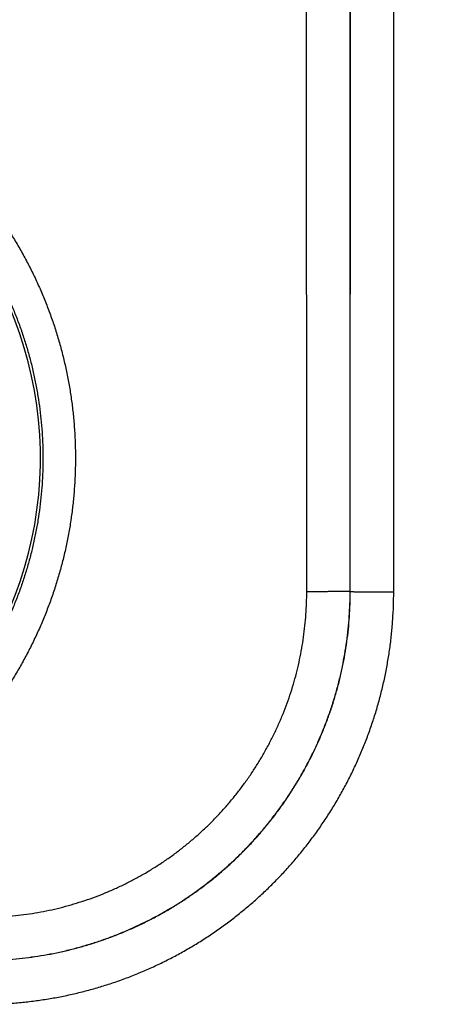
# Model space of a CAD drawing. Header units: inches. Extents: x 0 to 34, y 0 to 22.
# Tile 7 of 112: x 19.018 to 19.212, y 7.685 to 8.138. Entities that reach past the tile are written whole.
import ezdxf

# ---------------------------------------------------------------- set-up
doc = ezdxf.new("R2010")
doc.units = ezdxf.units.IN
doc.header["$LTSCALE"] = 1.87
doc.header["$MEASUREMENT"] = 0
doc.layers.get('0').update_dxf_attribs({"linetype": 'CONTINUOUS'})
doc.layers.add('DIMENSIONS', color=7, linetype='CONTINUOUS')
doc.styles.get("Standard").update_dxf_attribs({"font": 'txt', "width": 0.8})
doc.dimstyles.new('DIMSTYLE_1', dxfattribs={"dimtxt": 0.125, "dimasz": 0.18, "dimexe": 0.18, "dimexo": 0.0625, "dimgap": 0.09, "dimtad": 0, "dimtih": 1, "dimtoh": 1, "dimdec": 3, "dimzin": 4, "dimdsep": 46, "dimtxsty": 'STANDARD', "dimblk": '_FILLED', "dimblk1": '_FILLED', "dimblk2": '_FILLED', "dimcen": 0.09, "dimadec": 0, "dimazin": 0, "dimtp": 0.01, "dimtm": 0.01, "dimtfac": 1, "dimtdec": 3, "dimtofl": 0, "dimtmove": 0, "dimatfit": 3, "dimldrblk": '_FILLED', "dimfxl": 1, "dimtolj": 1, "dimtzin": 4, "dimarcsym": 0})

# ---------------------------------------------------------------- blocks, each defined once
blk = doc.blocks.new('_FILLED')
at = {"color": 0, "linetype": 'BYBLOCK'}
blk.add_solid([(0, 0), (-1, 0.1736111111), (-1, -0.1736111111)], dxfattribs=at)
blk = doc.blocks.new('*D11')
at = {"layer": 'DIMENSIONS', "color": 2, "linetype": 'CONTINUOUS'}
for p, q in [((18.2331158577, 8.1746177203), (18.2331158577, 9.3550522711)), ((26.1134462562, 7.9905814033), (26.1134462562, 9.3550522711)), ((18.2331158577, 9.2300522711), (21.415294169, 9.2300522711)), ((26.1134462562, 9.2300522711), (22.965294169, 9.2300522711))]:
    blk.add_line(p, q, dxfattribs=at)
at = {"layer": 'DIMENSIONS', "color": 2, "linetype": 'CONTINUOUS', "xscale": 0.18, "yscale": 0.18, "zscale": 0.18, "rotation": 180}
blk.add_blockref('_FILLED', (18.2331158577, 9.2300522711), dxfattribs=at)
at = {"layer": 'DIMENSIONS', "color": 2, "linetype": 'CONTINUOUS', "xscale": 0.18, "yscale": 0.18, "zscale": 0.18}
blk.add_blockref('_FILLED', (26.1134462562, 9.2300522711), dxfattribs=at)
at = {"layer": 'DIMENSIONS', "color": 2, "linetype": 'CONTINUOUS', "width": 0.8}
for s, p in [('[', (22.102794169, 9.1675522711)), (']', (22.802794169, 9.1675522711)), ('7.880', (21.477794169, 9.1675522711)), ('200.16', (22.202794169, 9.1675522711))]:
    blk.add_text(s, height=0.125, dxfattribs=at).set_placement(p)

msp = doc.modelspace()

# ---------------------------------------------------------------- linework, layer by layer
at = {"color": 7, "linetype": 'CONTINUOUS'}
for p, q in [((19.1708488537, 7.8746237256), (19.1709364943, 8.4499649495)), ((19.1908458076, 7.8744491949), (19.1909334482, 8.4497904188)), ((19.1507664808, 7.8745346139), (19.1506848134, 8.4106630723)), ((19.1707634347, 7.8747091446), (19.1706817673, 8.4108376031)), ((19.1708488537, 7.8746237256), (19.1707634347, 7.8747091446))]:
    msp.add_line(p, q, dxfattribs=at)
msp.add_arc((18.8504462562, 7.9360522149), 0.1775641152, 289.2015586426, 68.7984621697, dxfattribs=at)
for points, knots in [([(18.8504462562, 8.1298588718), (18.8525775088, 8.1298588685), (18.856842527, 8.1297884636), (18.8632353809, 8.1294715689), (18.8696188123, 8.1289431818), (18.8759837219, 8.1282037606), (18.8823212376, 8.1272540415), (18.8886231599, 8.1260955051), (18.8948821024, 8.1247295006), (18.9010914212, 8.1231574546), (18.9072447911, 8.1213813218), (18.9133358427, 8.119402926), (18.9193581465, 8.1172240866), (18.925305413, 8.1148473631), (18.9311711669, 8.1122753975), (18.9369486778, 8.1095108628), (18.9426312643, 8.1065568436), (18.9482130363, 8.1034168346), (18.9536887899, 8.1000937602), (18.9590532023, 8.0965903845), (18.9642998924, 8.092910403), (18.9694221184, 8.0890589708), (18.9744136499, 8.0850409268), (18.9792693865, 8.0808603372), (18.9839842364, 8.0765209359), (18.9885531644, 8.0720276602), (18.9929710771, 8.0673859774), (18.9972330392, 8.0626011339), (19.001334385, 8.0576781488), (19.0052703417, 8.0526219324), (19.0090369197, 8.0474381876), (19.0126302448, 8.0421327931), (19.0160463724, 8.036711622), (19.0192814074, 8.0311805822), (19.0223313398, 8.0255454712), (19.0251930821, 8.0198125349), (19.0278638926, 8.0139881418), (19.0303409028, 8.008078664), (19.0326212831, 8.0020905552), (19.0347020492, 7.9960302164), (19.0365810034, 7.9899043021), (19.0382565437, 7.9837196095), (19.0397269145, 7.9774829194), (19.0409904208, 7.9712010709), (19.0420452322, 7.9648808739), (19.0428900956, 7.9585292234), (19.0435246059, 7.9521530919), (19.043948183, 7.9457594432), (19.0441603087, 7.9393552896), (19.0441603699, 7.9329476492), (19.0439480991, 7.9265435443), (19.0435242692, 7.9201499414), (19.0428894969, 7.9137738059), (19.0420444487, 7.9074221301), (19.040989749, 7.9011019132), (19.0397261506, 7.8948201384), (19.038255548, 7.8885835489), (19.0365797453, 7.882398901), (19.0347005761, 7.8762729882), (19.0326198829, 7.8702126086), (19.0303394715, 7.8642245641), (19.0278622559, 7.8583152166), (19.0251911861, 7.8524908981), (19.0223292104, 7.8467579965), (19.0192793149, 7.8411228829), (19.0160443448, 7.8355919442), (19.012628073, 7.8301709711), (19.009034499, 7.8248656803), (19.0052676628, 7.8196819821), (19.0013316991, 7.8146257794), (18.9972304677, 7.8097028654), (18.9929683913, 7.804918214), (18.98855027, 7.8002766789), (18.983981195, 7.7957835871), (18.979266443, 7.791444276), (18.9744107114, 7.787263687), (18.969418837, 7.7832456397), (18.9642962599, 7.7793942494), (18.9590494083, 7.7757143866), (18.9536849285, 7.7722109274), (18.9482088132, 7.7688878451), (18.9426267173, 7.7657479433), (18.9369442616, 7.7627942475), (18.9311673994, 7.7600300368), (18.9253023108, 7.7574585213), (18.9193554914, 7.7550821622), (18.9133333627, 7.7529034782), (18.907242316, 7.7509250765), (18.9010888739, 7.7491490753), (18.894879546, 7.7475771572), (18.888620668, 7.7462111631), (18.8823188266, 7.7450527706), (18.8759814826, 7.7441031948), (18.8696169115, 7.7433638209), (18.8632339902, 7.7428355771), (18.8568417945, 7.7425187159), (18.8525772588, 7.7424483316), (18.8504462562, 7.7424483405)], [0, 0, 0, 0, 0.0105071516, 0.0210250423, 0.0315502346, 0.0420794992, 0.0526095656, 0.0631375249, 0.0736630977, 0.0841869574, 0.0947097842, 0.105232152, 0.115754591, 0.1262776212, 0.1368012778, 0.1473249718, 0.1578480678, 0.1683700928, 0.1788929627, 0.1894202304, 0.199951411, 0.2104817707, 0.2210093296, 0.2315364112, 0.2420649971, 0.2525943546, 0.2631231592, 0.2736511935, 0.284178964, 0.2947068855, 0.3052350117, 0.3157632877, 0.3262915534, 0.3368196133, 0.3473474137, 0.3578751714, 0.3684030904, 0.378931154, 0.3894591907, 0.3999871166, 0.410515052, 0.4210431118, 0.4315712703, 0.4420993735, 0.452627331, 0.4631552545, 0.4736832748, 0.484211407, 0.4947395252, 0.5052675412, 0.5157955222, 0.5263235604, 0.5368516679, 0.5473797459, 0.5579077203, 0.5684356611, 0.5789636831, 0.5894918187, 0.6000199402, 0.6105479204, 0.6210757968, 0.6316037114, 0.6421317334, 0.6526597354, 0.6631875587, 0.673715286, 0.6842432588, 0.694771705, 0.7053002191, 0.7158281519, 0.7263555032, 0.7368833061, 0.7474124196, 0.7579418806, 0.768469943, 0.7789967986, 0.7895250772, 0.8000562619, 0.8105871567, 0.8211142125, 0.8316380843, 0.8421608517, 0.8526833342, 0.8632056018, 0.8737277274, 0.8842498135, 0.8947720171, 0.9052944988, 0.915817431, 0.9263412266, 0.9368666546, 0.9473945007, 0.9579242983, 0.9684530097, 0.9789773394, 0.989494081, 1, 1, 1, 1]), ([(18.8504462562, 8.1147302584), (18.8524589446, 8.1147302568), (18.8564846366, 8.1146622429), (18.8625159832, 8.114356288), (18.8685335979, 8.1138467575), (18.8745305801, 8.1131342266), (18.880500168, 8.1122194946), (18.8864355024, 8.111103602), (18.8923296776, 8.1097878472), (18.8981758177, 8.1082737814), (18.903967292, 8.1065631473), (18.9096977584, 8.1046578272), (18.9153610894, 8.1025598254), (18.9209509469, 8.1002714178), (18.9264605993, 8.0977952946), (18.9318829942, 8.0951346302), (18.9372111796, 8.0922929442), (18.9424390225, 8.0892736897), (18.9475612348, 8.0860800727), (18.9525727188, 8.0827153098), (18.9574679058, 8.079183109), (18.9622409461, 8.0754876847), (18.966886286, 8.0716333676), (18.9713987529, 8.0676244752), (18.9757733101, 8.063465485), (18.9800049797, 8.0591611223), (18.9840889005, 8.054716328), (18.9880203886, 8.0501362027), (18.9917949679, 8.0454259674), (18.9954083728, 8.0405909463), (18.9988565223, 8.0356365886), (19.0021354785, 8.0305685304), (19.0052414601, 8.0253925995), (19.0081708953, 8.0201147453), (19.0109204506, 8.0147409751), (19.0134870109, 8.0092773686), (19.0158676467, 8.0037301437), (19.0180596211, 7.998105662), (19.0200604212, 7.9924103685), (19.0218677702, 7.9866507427), (19.0234796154, 7.9808333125), (19.0248941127, 7.9749647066), (19.026109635, 7.969051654), (19.0271247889, 7.963100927), (19.0279384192, 7.9571192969), (19.0285495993, 7.9511135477), (19.0289576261, 7.945090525), (19.0291620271, 7.9390571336), (19.0291625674, 7.9330202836), (19.0289592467, 7.9269868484), (19.0285522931, 7.9209636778), (19.0279421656, 7.9149576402), (19.0271295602, 7.9089756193), (19.0261154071, 7.9030244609), (19.0249008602, 7.8971109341), (19.0234872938, 7.8912417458), (19.0218763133, 7.8854235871), (19.0200697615, 7.8796631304), (19.0180697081, 7.8739669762), (19.0158784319, 7.8683416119), (19.0134984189, 7.8627934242), (19.0109323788, 7.8573287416), (19.0081832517, 7.8519538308), (19.0052541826, 7.8466748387), (19.002148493, 7.8414977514), (18.9988696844, 7.836428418), (18.9954214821, 7.8314726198), (18.9918078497, 7.8266360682), (18.9880329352, 7.8219243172), (18.9841010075, 7.8173426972), (18.9800164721, 7.8128963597), (18.975783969, 7.8085903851), (18.9714083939, 7.8044297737), (18.9668947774, 7.8004193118), (18.9622481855, 7.7965635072), (18.9574738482, 7.7928667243), (18.9525773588, 7.7893333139), (18.947564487, 7.7859674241), (18.9424407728, 7.782772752), (18.9372115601, 7.7797526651), (18.9318825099, 7.7769105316), (18.9264599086, 7.774249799), (18.9209504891, 7.7717738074), (18.915360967, 7.7694855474), (18.9096978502, 7.7673876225), (18.9039674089, 7.7654823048), (18.8981758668, 7.7637716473), (18.8923296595, 7.7622575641), (18.8864354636, 7.7609418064), (18.8805001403, 7.7598259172), (18.8745305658, 7.7589111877), (18.8685335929, 7.7581986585), (18.8625159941, 7.7576891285), (18.8564846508, 7.7573831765), (18.8524589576, 7.7573151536), (18.8504462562, 7.7573151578)], [0, 0, 0, 0, 0.0107553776, 0.021510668, 0.0322658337, 0.0430210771, 0.0537765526, 0.0645322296, 0.0752877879, 0.0860428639, 0.0967973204, 0.1075518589, 0.1183073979, 0.1290647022, 0.1398229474, 0.1505803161, 0.1613349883, 0.1720858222, 0.1828350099, 0.1935852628, 0.2043362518, 0.2150866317, 0.2258363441, 0.2365859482, 0.2473357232, 0.2580856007, 0.2688354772, 0.2795852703, 0.2903349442, 0.3010846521, 0.3118346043, 0.32258484, 0.3333351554, 0.3440853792, 0.3548355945, 0.3655859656, 0.3763365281, 0.3870871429, 0.3978376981, 0.4085882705, 0.4193389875, 0.4300898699, 0.4408407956, 0.451591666, 0.4623425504, 0.4730935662, 0.4838447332, 0.4945959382, 0.505347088, 0.5160982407, 0.5268494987, 0.5376008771, 0.5483522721, 0.5591035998, 0.5698549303, 0.5806063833, 0.591357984, 0.6021096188, 0.6128611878, 0.6236127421, 0.6343643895, 0.6451161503, 0.6558679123, 0.6666195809, 0.6773712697, 0.6881231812, 0.6988753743, 0.7096276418, 0.7203797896, 0.7311319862, 0.7418845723, 0.7526376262, 0.7633907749, 0.7741437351, 0.7848968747, 0.7956506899, 0.8064047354, 0.8171579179, 0.8279106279, 0.8386647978, 0.8494211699, 0.860178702, 0.8709362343, 0.8816926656, 0.8924478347, 0.9032024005, 0.9139570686, 0.9247122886, 0.9354678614, 0.9462234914, 0.9569789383, 0.9677341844, 0.9784893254, 0.9892445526, 1, 1, 1, 1]), ([(19.0008121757, 7.7047121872), (19.0027480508, 7.704712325), (19.0066196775, 7.7047785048), (19.0124194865, 7.7050762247), (19.0182047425, 7.7055716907), (19.0239689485, 7.7062643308), (19.0297058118, 7.7071533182), (19.035408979, 7.7082376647), (19.0410720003, 7.7095161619), (19.0466883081, 7.7109873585), (19.0522513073, 7.7126495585), (19.0577542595, 7.7145007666), (19.0631902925, 7.7165386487), (19.0685527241, 7.7187606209), (19.0738354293, 7.7211640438), (19.0790327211, 7.7237462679), (19.0841388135, 7.7265044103), (19.0891476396, 7.7294351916), (19.094053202, 7.7325350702), (19.0988498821, 7.7358004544), (19.10353228, 7.7392276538), (19.1080949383, 7.7428126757), (19.1125323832, 7.7465512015), (19.1168393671, 7.7504387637), (19.1210109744, 7.754470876), (19.1250425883, 7.758643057), (19.1289297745, 7.7629507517), (19.1326681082, 7.7673891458), (19.1362530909, 7.7719530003), (19.1396803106, 7.7766367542), (19.1429457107, 7.7814348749), (19.1460455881, 7.7863419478), (19.1489763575, 7.7913523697), (19.1517344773, 7.7964601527), (19.154316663, 7.801659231), (19.1567200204, 7.8069438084), (19.1589418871, 7.812308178), (19.1609796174, 7.8177462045), (19.1628306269, 7.8232512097), (19.164492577, 7.8288163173), (19.165963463, 7.8344347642), (19.1672415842, 7.8400999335), (19.1683254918, 7.8458052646), (19.1692139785, 7.851544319), (19.1699060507, 7.8573107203), (19.1704008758, 7.8630981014), (19.1706978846, 7.8688998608), (19.1707635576, 7.8727727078), (19.1707634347, 7.8747091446)], [0, 0, 0, 0, 0.0217523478, 0.0434996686, 0.0652429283, 0.0869831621, 0.1087221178, 0.1304615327, 0.152201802, 0.173943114, 0.1956853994, 0.2174281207, 0.2391690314, 0.2609054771, 0.2826379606, 0.3043697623, 0.3261026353, 0.3478349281, 0.3695650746, 0.3912940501, 0.4130235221, 0.4347533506, 0.456482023, 0.4782088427, 0.4999345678, 0.5216603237, 0.5433878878, 0.5651188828, 0.5868524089, 0.6085861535, 0.6303195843, 0.6520544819, 0.6737919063, 0.6955303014, 0.7172680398, 0.7390068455, 0.7607498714, 0.7824975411, 0.8042472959, 0.8259969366, 0.8477457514, 0.8694935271, 0.8912405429, 0.9129873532, 0.934735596, 0.9564867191, 0.9782413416, 1, 1, 1, 1]), ([(19.0008121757, 7.7245346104), (19.0025591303, 7.7245347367), (19.0060527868, 7.7245964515), (19.0112857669, 7.7248707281), (19.01650425, 7.7253272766), (19.021701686, 7.7259655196), (19.0268719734, 7.7267849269), (19.0320096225, 7.7277840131), (19.0371093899, 7.7289616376), (19.0421657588, 7.7303166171), (19.0471726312, 7.7318478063), (19.0521235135, 7.7335531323), (19.0570117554, 7.7354299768), (19.0618308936, 7.737475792), (19.0665750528, 7.7396881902), (19.0712386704, 7.7420650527), (19.0758164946, 7.7446032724), (19.0803030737, 7.7472995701), (19.0846929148, 7.7501506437), (19.0889805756, 7.7531532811), (19.0931606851, 7.7563040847), (19.0972283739, 7.7595988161), (19.1011786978, 7.7630333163), (19.1050068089, 7.7666034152), (19.1087078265, 7.7703051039), (19.1122772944, 7.7741339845), (19.1157112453, 7.7780851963), (19.1190055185, 7.7821539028), (19.1221559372, 7.7863351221), (19.1251582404, 7.7906239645), (19.1280089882, 7.7950151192), (19.1307049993, 7.7995031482), (19.1332429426, 7.804082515), (19.1356195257, 7.8087476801), (19.1378316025, 7.8134933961), (19.1398770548, 7.8183141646), (19.1417535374, 7.823204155), (19.143458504, 7.82815691), (19.1449893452, 7.8331657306), (19.1463439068, 7.8382240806), (19.1475210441, 7.8433258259), (19.1485195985, 7.8484654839), (19.1493384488, 7.8536378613), (19.1499761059, 7.8588374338), (19.1504319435, 7.8640579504), (19.1507054, 7.8692926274), (19.1507666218, 7.8727872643), (19.1507664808, 7.8745346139)], [0, 0, 0, 0, 0.0222465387, 0.044486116, 0.0667179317, 0.0889412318, 0.1111563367, 0.1333669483, 0.1555785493, 0.1777946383, 0.200015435, 0.2222397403, 0.2444632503, 0.2666817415, 0.2888963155, 0.3111103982, 0.3333252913, 0.3555402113, 0.3777547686, 0.3999695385, 0.4221850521, 0.4444008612, 0.4666162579, 0.4888311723, 0.5110459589, 0.5332612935, 0.5554779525, 0.5776960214, 0.5999144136, 0.6221323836, 0.6443507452, 0.6665704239, 0.6887906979, 0.7110101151, 0.7332299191, 0.755454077, 0.7776839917, 0.7999153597, 0.8221437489, 0.8443676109, 0.8665868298, 0.8888051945, 0.9110287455, 0.9332610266, 0.9555015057, 0.9777484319, 1, 1, 1, 1]), ([(19.000845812, 7.7046785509), (19.0027818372, 7.7046785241), (19.0066539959, 7.7047444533), (19.0124549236, 7.7050417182), (19.0182418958, 7.7055368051), (19.0240083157, 7.706229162), (19.0297476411, 7.7071179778), (19.0354531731, 7.7082022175), (19.0411181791, 7.7094805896), (19.0467361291, 7.7109516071), (19.0523005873, 7.7126135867), (19.0578048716, 7.7144645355), (19.063242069, 7.716502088), (19.0686056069, 7.7187236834), (19.0738895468, 7.7211267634), (19.0790882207, 7.7237087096), (19.0841956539, 7.7264665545), (19.0892056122, 7.7293969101), (19.0941121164, 7.7324962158), (19.0989096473, 7.7357609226), (19.1035928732, 7.7391873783), (19.108156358, 7.7427716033), (19.1125946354, 7.7465092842), (19.1169024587, 7.7503959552), (19.1210748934, 7.7544271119), (19.125107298, 7.7585982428), (19.128995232, 7.7629047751), (19.1327342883, 7.7673419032), (19.1363199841, 7.7719043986), (19.1397479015, 7.7765866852), (19.1430139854, 7.7813832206), (19.1461145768, 7.7862886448), (19.1490461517, 7.7912974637), (19.1518051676, 7.7964037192), (19.1543882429, 7.8016011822), (19.1567924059, 7.8068838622), (19.1590150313, 7.8122460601), (19.1610535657, 7.8176818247), (19.1629054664, 7.8231846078), (19.1645683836, 7.8287475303), (19.1660403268, 7.8343639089), (19.1673196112, 7.8400272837), (19.1684047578, 7.84573113), (19.1692944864, 7.8514687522), (19.1699877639, 7.8572334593), (19.170483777, 7.8630186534), (19.1707819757, 7.86881763), (19.1708485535, 7.8726884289), (19.1708488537, 7.8746237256)], [0, 0, 0, 0, 0.021754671, 0.0435068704, 0.0652571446, 0.0870062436, 0.1087555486, 0.1305046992, 0.1522526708, 0.1739999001, 0.1957478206, 0.2174959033, 0.2392409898, 0.2609807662, 0.2827175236, 0.3044546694, 0.3261923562, 0.3479280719, 0.3696604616, 0.3913911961, 0.4131222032, 0.4348532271, 0.456582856, 0.4783104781, 0.5000366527, 0.5217622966, 0.5434891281, 0.5652188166, 0.5869506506, 0.6086822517, 0.63041276, 0.6521442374, 0.6738785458, 0.6956144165, 0.7173493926, 0.7390835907, 0.7608202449, 0.7825615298, 0.8043053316, 0.8260487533, 0.8477912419, 0.8695340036, 0.8912774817, 0.9130209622, 0.9347642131, 0.9565082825, 0.9782535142, 1, 1, 1, 1]), ([(19.000845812, 7.6845070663), (19.0029631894, 7.6845071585), (19.0071983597, 7.684578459), (19.0135436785, 7.6848965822), (19.0198745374, 7.6854265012), (19.0261832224, 7.6861678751), (19.0324625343, 7.6871196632), (19.0387057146, 7.6882803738), (19.0449063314, 7.6896487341), (19.0510581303, 7.6912235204), (19.0571546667, 7.6930036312), (19.0631890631, 7.6949867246), (19.0691537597, 7.6971700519), (19.0750412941, 7.6995508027), (19.0808451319, 7.7021264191), (19.0865592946, 7.7048948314), (19.0921779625, 7.7078528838), (19.0976949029, 7.7109968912), (19.1031036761, 7.7143231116), (19.1083981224, 7.7178278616), (19.1135721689, 7.7215077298), (19.1186201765, 7.7253585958), (19.1235368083, 7.7293757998), (19.1283166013, 7.7335547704), (19.1329541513, 7.7378908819), (19.1374439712, 7.7423796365), (19.1417810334, 7.7470160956), (19.1459609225, 7.7517947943), (19.1499790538, 7.7567103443), (19.1538308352, 7.76175723), (19.1575116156, 7.7669300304), (19.1610171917, 7.7722232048), (19.1643442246, 7.777630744), (19.1674890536, 7.7831464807), (19.1704478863, 7.7887638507), (19.1732170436, 7.794476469), (19.1757932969, 7.800278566), (19.1781746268, 7.8061642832), (19.1803585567, 7.8121271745), (19.1823422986, 7.8181598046), (19.18412314, 7.8242545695), (19.1856986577, 7.8304045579), (19.1870677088, 7.8366032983), (19.1882291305, 7.8428445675), (19.1891816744, 7.8491220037), (19.1899238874, 7.8554287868), (19.1904546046, 7.8617574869), (19.1907734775, 7.8681000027), (19.1908453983, 7.8723330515), (19.1908458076, 7.8744491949)], [0, 0, 0, 0, 0.0212882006, 0.0425772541, 0.0638650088, 0.0851494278, 0.1064296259, 0.1277066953, 0.1489823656, 0.1702590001, 0.1915396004, 0.212824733, 0.2341093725, 0.2553883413, 0.2766628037, 0.2979373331, 0.3192142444, 0.3404917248, 0.3617677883, 0.3830424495, 0.4043166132, 0.4255908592, 0.4468650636, 0.4681389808, 0.4894124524, 0.5106854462, 0.5319582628, 0.5532313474, 0.5745048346, 0.5957781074, 0.6170505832, 0.6383230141, 0.6595969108, 0.6808724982, 0.7021470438, 0.7234179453, 0.7446876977, 0.7659615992, 0.7872412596, 0.8085214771, 0.8297971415, 0.8510685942, 0.8723385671, 0.8936095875, 0.9148839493, 0.9361627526, 0.9574439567, 0.9787242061, 1, 1, 1, 1]), ([(19.1707634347, 7.8747091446), (19.170747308, 7.8747010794), (19.1706873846, 7.8746984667), (19.1705700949, 7.8746857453), (19.1703844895, 7.874678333), (19.1701354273, 7.874667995), (19.1698217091, 7.8746588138), (19.1694451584, 7.8746493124), (19.1690067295, 7.874640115), (19.1685079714, 7.87463107), (19.1679505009, 7.87462228), (19.1673361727, 7.8746137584), (19.1666670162, 7.8746055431), (19.1659452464, 7.8745976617), (19.1651732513, 7.8745901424), (19.1643535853, 7.8745830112), (19.1634889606, 7.8745762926), (19.1625822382, 7.8745700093), (19.1616364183, 7.8745641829), (19.1606546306, 7.8745588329), (19.1596401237, 7.8745539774), (19.1585962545, 7.8745496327), (19.1575264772, 7.8745458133), (19.1564343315, 7.8745425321), (19.1553234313, 7.8745398), (19.1541974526, 7.8745376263), (19.1530601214, 7.874536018), (19.1519152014, 7.8745349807), (19.1511498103, 7.8745346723), (19.1507664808, 7.8745346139)], [0, 0, 0, 0, 0.0027046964, 0.0086830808, 0.0179338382, 0.0304303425, 0.0461327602, 0.0649898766, 0.0869397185, 0.1119099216, 0.1398180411, 0.1705718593, 0.2040697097, 0.2402008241, 0.278845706, 0.3198765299, 0.3631575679, 0.4085456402, 0.4558905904, 0.5050357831, 0.5558186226, 0.6080710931, 0.6616203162, 0.7162891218, 0.7718966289, 0.8282588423, 0.8851892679, 0.942499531, 1, 1, 1, 1]), ([(19.1708488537, 7.8746237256), (19.1708649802, 7.8746156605), (19.1709249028, 7.8746130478), (19.1710421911, 7.8746003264), (19.1712277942, 7.8745929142), (19.1714768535, 7.8745825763), (19.1717905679, 7.874573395), (19.1721671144, 7.8745638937), (19.1726055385, 7.8745546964), (19.1731042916, 7.8745456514), (19.1736617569, 7.8745368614), (19.1742760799, 7.8745283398), (19.1749452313, 7.8745201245), (19.1756669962, 7.8745122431), (19.176438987, 7.8745047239), (19.1772586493, 7.8744975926), (19.1781232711, 7.8744908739), (19.1790299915, 7.8744845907), (19.1799758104, 7.8744787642), (19.1809575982, 7.8744734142), (19.1819721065, 7.8744685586), (19.1830159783, 7.8744642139), (19.1840857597, 7.8744603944), (19.1851779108, 7.8744571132), (19.1862888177, 7.8744543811), (19.1874148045, 7.8744522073), (19.1885521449, 7.874450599), (19.1896970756, 7.8744495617), (19.1904624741, 7.8744492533), (19.1908458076, 7.8744491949)], [0, 0, 0, 0, 0.0027046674, 0.0086829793, 0.0179336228, 0.0304299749, 0.0461322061, 0.0649891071, 0.0869387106, 0.1119086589, 0.1398165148, 0.1705700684, 0.204067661, 0.2401985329, 0.2788431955, 0.3198738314, 0.3631547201, 0.4085426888, 0.4558875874, 0.5050327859, 0.5558156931, 0.6080682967, 0.6616177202, 0.7162867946, 0.7718946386, 0.8282572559, 0.8851881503, 0.9424989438, 1, 1, 1, 1])]:
    msp.add_open_spline(points, degree=3, knots=knots, dxfattribs=at)

# ---------------------------------------------------------------- dimensions: what is measured, and where the dimension line sits
at = {"layer": 'DIMENSIONS', "color": 2, "linetype": 'CONTINUOUS'}
dim = msp.add_linear_dim(base=(26.1134462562, 9.2300522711), p1=(18.2331158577, 8.1746177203), p2=(26.1134462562, 7.9905814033), dimstyle='DIMSTYLE_1', dxfattribs=at)
dim.commit()
dim.dimension.update_dxf_attribs({"geometry": '*D11', "text_midpoint": (22.190294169, 9.2300522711), "dimtype": 160})

doc.saveas('drawing.dxf')
